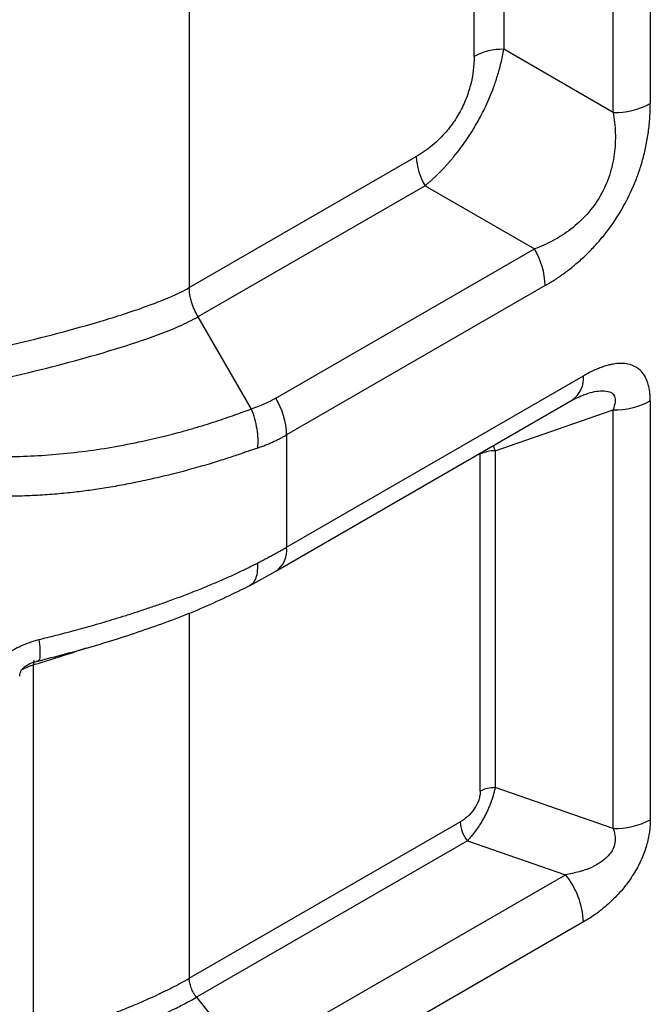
# Model space of a CAD drawing. Header units: millimetres. Extents: x 0 to 1118, y 0 to 864.
# Tile 137 of 256: x 898 to 904, y 606 to 615. Entities that reach past the tile are written whole.
import ezdxf

# ---------------------------------------------------------------- set-up
doc = ezdxf.new("R2010")
doc.units = ezdxf.units.MM

msp = doc.modelspace()

# ---------------------------------------------------------------- linework, layer by layer
at = {"color": 7, "linetype": 'Continuous', "lineweight": 25}
for p, q in [((903.8561, 637.2325), (903.8561, 614.3862)), ((903.5026, 614.3017), (903.5026, 637.148)), ((902.4611, 636.5467), (902.4611, 614.903)), ((902.1783, 614.8353), (902.1783, 636.479)), ((899.467, 635.2603), (899.467, 612.635)), ((903.5026, 614.3017), (902.4611, 614.903)), ((899.467, 612.635), (901.6283, 613.8827)), ((901.7111, 613.604), (899.5498, 612.3563)), ((901.7111, 613.604), (902.7526, 613.0026)), ((900.2904, 611.5813), (902.7526, 613.0026)), ((902.8561, 612.6542), (900.394, 611.2328)), ((899.5498, 612.3563), (900.0565, 611.4787)), ((900.394, 610.1633), (903.2199, 611.7947)), ((903.1165, 611.5659), (903.2251, 611.6158)), ((900.2904, 609.9344), (903.1163, 611.5658)), ((903.8561, 611.5561), (903.8561, 607.5695)), ((902.3783, 611.0821), (903.5026, 611.4716)), ((903.5026, 607.485), (903.5026, 611.4716)), ((900.394, 611.2328), (900.394, 610.1633)), ((902.2369, 607.8406), (902.2369, 611.0483)), ((902.3783, 611.0821), (902.3783, 607.8745)), ((900.0399, 609.7967), (900.2922, 609.9354)), ((897.9834, 605.471), (897.9834, 609.0423)), ((903.5026, 607.485), (902.3783, 607.8745)), ((899.467, 606.0599), (902.046, 607.5487)), ((902.1147, 607.369), (899.5357, 605.8802)), ((902.1147, 607.369), (903.0483, 607.0456)), ((900.2223, 605.4142), (903.0483, 607.0456)), ((903.2199, 606.5964), (900.394, 604.965)), ((899.5357, 605.8802), (899.9883, 605.3052))]:
    msp.add_line(p, q, dxfattribs=at)
at = {"color": 8, "linetype": 'Continuous', "lineweight": 25}
for p, q in [((902.3783, 611.0821), (902.3619, 611.1302)), ((899.467, 609.5385), (899.467, 606.0599))]:
    msp.add_line(p, q, dxfattribs=at)
at = {"color": 7, "linetype": 'Continuous', "lineweight": 25}
for centre, radius, start, end in [((902.4496, 614.3259), 0.5772, 88.8559, 118.04024), ((903.517, 615.023), 0.7215, 268.8559, 298.04024), ((902.2051, 613.9024), 0.5771, 181.9556, 211.13964), ((902.1351, 612.6295), 0.7214, 1.9565, 31.14372), ((899.673, 611.2082), 0.7214, 1.9565, 31.14373), ((903.517, 612.1929), 0.7215, 268.8559, 298.04024), ((902.3725, 610.7936), 0.2886, 88.85599, 118.04025), ((902.3725, 607.5859), 0.2886, 88.85596, 118.04024), ((903.517, 608.2063), 0.7215, 268.8559, 298.04024), ((902.3518, 607.5626), 0.3061, 182.60459, 219.2227), ((902.4554, 606.5617), 0.7653, 2.60471, 39.22333)]:
    msp.add_arc(centre, radius, start, end, dxfattribs=at)
at = {"color": 8, "linetype": 'Continuous', "lineweight": 25}
for centre, radius, start, end in [((902.9677, 611.7709), 0.2533, 305.92394, 5.38824), ((900.1561, 610.133), 0.2398, 304.1509, 7.2581)]:
    msp.add_arc(centre, radius, start, end, dxfattribs=at)
at = {"color": 7, "linetype": 'Continuous', "lineweight": 25}
for points, knots in [([(901.7111, 613.604), (901.7194, 613.6109), (901.7358, 613.6246), (901.7601, 613.6458), (901.7838, 613.6672), (901.807, 613.6887), (901.8296, 613.7105), (901.8516, 613.7322), (901.8729, 613.7541), (901.8936, 613.7759), (901.9136, 613.7976), (901.933, 613.8191), (901.9516, 613.8405), (901.9696, 613.8617), (902.0222, 613.9249), (902.1045, 614.0344), (902.2063, 614.1978), (902.2944, 614.3669), (902.3494, 614.4997), (902.383, 614.5948), (902.4013, 614.6511), (902.4187, 614.7107), (902.4348, 614.773), (902.4494, 614.8378), (902.4572, 614.8809), (902.4611, 614.903)], [0, 0, 0, 0, 0.023937, 0.047361, 0.070264, 0.09264, 0.114484, 0.135795, 0.156566, 0.176789, 0.196458, 0.215571, 0.234125, 0.252119, 0.269545, 0.392924, 0.508006, 0.620655, 0.74141, 0.777815, 0.816955, 0.858788, 0.903276, 0.950362, 1, 1, 1, 1]), ([(902.1783, 614.8353), (902.1783, 614.7488), (902.168, 614.6567), (902.1321, 614.5161), (902.1167, 614.4689), (902.0789, 614.3756), (902.0565, 614.3296), (902.0054, 614.2412), (901.9768, 614.1988), (901.9149, 614.1194), (901.8817, 614.0824), (901.7779, 613.9809), (901.7033, 613.926), (901.6283, 613.8827)], [0, 0, 0, 0, 0.25, 0.25, 0.375, 0.375, 0.5, 0.5, 0.625, 0.625, 0.75, 0.75, 1, 1, 1, 1]), ([(902.8561, 612.6542), (902.8665, 612.6603), (902.8871, 612.6723), (902.9175, 612.691), (902.9471, 612.7099), (902.9759, 612.729), (903.0039, 612.7482), (903.0311, 612.7676), (903.0573, 612.787), (903.1096, 612.827), (903.1849, 612.8895), (903.2807, 612.9804), (903.368, 613.0749), (903.4729, 613.2039), (903.5881, 613.3758), (903.681, 613.5607), (903.7414, 613.7145), (903.7807, 613.837), (903.8131, 613.9665), (903.8329, 614.0764), (903.8445, 614.1673), (903.851, 614.2376), (903.8553, 614.3114), (903.8558, 614.3608), (903.8561, 614.3862)], [0, 0, 0, 0, 0.0195106, 0.0385413, 0.0570879, 0.0751475, 0.0927188, 0.109801, 0.1263938, 0.1424938, 0.2090593, 0.2707784, 0.3308241, 0.3874814, 0.4963542, 0.6042871, 0.6605742, 0.719963, 0.7820259, 0.8501068, 0.8840068, 0.9203009, 0.9589711, 1, 1, 1, 1]), ([(903.5026, 614.3017), (903.5135, 614.2385), (903.5205, 614.1737), (903.5247, 614.0412), (903.5218, 613.9736), (903.5037, 613.8375), (903.4885, 613.769), (903.444, 613.6348), (903.4148, 613.5691), (903.3432, 613.4451), (903.3009, 613.3869), (903.2069, 613.2812), (903.1552, 613.2337), (903.0463, 613.15), (902.9893, 613.1137), (902.8724, 613.0511), (902.8127, 613.0247), (902.7526, 613.0026)], [0, 0, 0, 0, 0.125, 0.125, 0.25, 0.25, 0.375, 0.375, 0.5, 0.5, 0.625, 0.625, 0.75, 0.75, 0.875, 0.875, 1, 1, 1, 1]), ([(895.9842, 611.7631), (896.1293, 611.7819), (896.2744, 611.8032), (896.5647, 611.8494), (896.7098, 611.8743), (897.1452, 611.9538), (897.4354, 612.0136), (897.8708, 612.1139), (898.0159, 612.1492), (898.3062, 612.2241), (898.4513, 612.2638), (898.669, 612.328), (898.7416, 612.3502), (898.8867, 612.3967), (898.9592, 612.421), (899.1044, 612.473), (899.1769, 612.5007), (899.3221, 612.5603), (899.3946, 612.5921), (899.4672, 612.6348)], [0, 0, 0, 0, 0.125, 0.125, 0.25, 0.25, 0.5, 0.5, 0.625, 0.625, 0.75, 0.75, 0.8125, 0.8125, 0.875, 0.875, 0.9375, 0.9375, 1, 1, 1, 1]), ([(899.5499, 612.3563), (899.5244, 612.4005), (899.5029, 612.4494), (899.4742, 612.5459), (899.467, 612.5934), (899.467, 612.635)], [0, 0, 0, 0, 0.5, 0.5, 1, 1, 1, 1]), ([(896.0213, 611.4683), (896.1793, 611.4887), (896.3366, 611.5119), (896.6493, 611.5622), (896.8047, 611.5895), (897.1135, 611.6471), (897.267, 611.6776), (897.5722, 611.7419), (897.7236, 611.7758), (898.0239, 611.8468), (898.1729, 611.8841), (898.4674, 611.9625), (898.613, 612.0037), (898.8988, 612.0913), (899.0393, 612.1376), (899.2415, 612.2134), (899.3075, 612.2396), (899.4026, 612.2814), (899.4337, 612.2957), (899.4937, 612.3254), (899.5227, 612.3407), (899.5499, 612.3563)], [0, 0, 0, 0, 0.125, 0.125, 0.25, 0.25, 0.375, 0.375, 0.5, 0.5, 0.625, 0.625, 0.75, 0.75, 0.875, 0.875, 0.9375, 0.9375, 0.96875, 0.96875, 1, 1, 1, 1]), ([(903.8561, 611.5561), (903.856, 611.564), (903.8559, 611.5795), (903.8548, 611.6019), (903.8531, 611.6233), (903.8508, 611.6438), (903.8461, 611.6743), (903.8375, 611.713), (903.8216, 611.758), (903.8009, 611.7981), (903.7656, 611.8457), (903.7073, 611.8906), (903.6333, 611.9115), (903.5645, 611.9141), (903.5134, 611.9089), (903.4646, 611.8989), (903.4212, 611.8867), (903.3755, 611.8707), (903.3274, 611.8506), (903.275, 611.8255), (903.2387, 611.8052), (903.2199, 611.7947)], [0, 0, 0, 0, 0.022089, 0.043665, 0.064716, 0.085236, 0.105223, 0.158933, 0.210808, 0.265289, 0.319425, 0.432769, 0.553086, 0.615739, 0.685025, 0.731519, 0.781807, 0.829961, 0.882408, 0.9391, 1, 1, 1, 1]), ([(896.021, 611.4705), (896.0251, 611.466), (896.0336, 611.4567), (896.0475, 611.4431), (896.0629, 611.4292), (896.0797, 611.415), (896.0979, 611.4006), (896.1176, 611.3859), (896.1566, 611.3584), (896.2175, 611.3201), (896.3319, 611.2595), (896.4914, 611.195), (896.7222, 611.1273), (896.9987, 611.0725), (897.3175, 611.0362), (897.7208, 611.0197), (898.2093, 611.0412), (898.6799, 611.1026), (899.0758, 611.182), (899.321, 611.2427), (899.5032, 611.2942), (899.6132, 611.3271), (899.716, 611.3601), (899.8114, 611.3923), (899.899, 611.4223), (899.9804, 611.4509), (900.0315, 611.4696), (900.0565, 611.4787)], [0, 0, 0, 0, 0.00414, 0.008551, 0.013241, 0.018218, 0.023488, 0.029056, 0.034928, 0.055938, 0.077903, 0.123014, 0.173141, 0.24266, 0.317024, 0.395605, 0.52453, 0.661719, 0.735141, 0.818341, 0.84818, 0.877107, 0.905219, 0.930927, 0.955191, 0.978164, 1, 1, 1, 1]), ([(900.0565, 611.4787), (900.0806, 611.4194), (900.0991, 611.3539), (900.1195, 611.2252), (900.1212, 611.1622), (900.1152, 611.1073)], [0, 0, 0, 0, 0.5, 0.5, 1, 1, 1, 1]), ([(900.1152, 611.1073), (900.1289, 611.1122), (900.156, 611.1218), (900.1953, 611.1371), (900.2328, 611.1526), (900.2686, 611.1683), (900.3025, 611.1842), (900.3346, 611.2003), (900.365, 611.2164), (900.3845, 611.2274), (900.394, 611.2328)], [0, 0, 0, 0, 0.1420364, 0.2792513, 0.4116175, 0.5391139, 0.6617279, 0.7794415, 0.8922145, 1, 1, 1, 1]), ([(900.1151, 611.1074), (900.1031, 611.1031), (900.0771, 611.0939), (900.0348, 611.0789), (899.9864, 611.062), (899.932, 611.0433), (899.8715, 611.023), (899.805, 611.0013), (899.7324, 610.9785), (899.6538, 610.9545), (899.5691, 610.9298), (899.4785, 610.9044), (899.3817, 610.8786), (899.2525, 610.8456), (899.0952, 610.8086), (898.9142, 610.7707), (898.7419, 610.739), (898.5782, 610.7129), (898.4152, 610.6905), (898.2465, 610.6721), (898.0656, 610.6583), (897.8741, 610.6494), (897.6721, 610.6462), (897.4595, 610.6494), (897.2986, 610.6569), (897.1936, 610.6642), (897.1477, 610.6679), (897.1017, 610.6722), (897.0555, 610.677), (897.0093, 610.6823), (896.9628, 610.6882), (896.9163, 610.6947), (896.8696, 610.7017), (896.8228, 610.7094), (896.7758, 610.7176), (896.7287, 610.7264), (896.6815, 610.7359), (896.6341, 610.746), (896.5866, 610.7567), (896.539, 610.7681), (896.4912, 610.7802), (896.4433, 610.793), (896.3953, 610.8066), (896.3471, 610.821), (896.2988, 610.8362), (896.2504, 610.8522), (896.2018, 610.8692), (896.1532, 610.8872), (896.1044, 610.9062), (896.0555, 610.9262), (896.0064, 610.9474), (895.9573, 610.9698), (895.908, 610.9934), (895.8585, 611.0184), (895.8089, 611.0452), (895.7592, 611.0741), (895.7092, 611.1057), (895.6771, 611.1286), (895.6607, 611.1402)], [0, 0, 0, 0, 0.009532, 0.020546, 0.033002, 0.046859, 0.062082, 0.078635, 0.09649, 0.115611, 0.135967, 0.15753, 0.18028, 0.2042, 0.247761, 0.288756, 0.327325, 0.363587, 0.397641, 0.434803, 0.474018, 0.515278, 0.558569, 0.603877, 0.651201, 0.660883, 0.670595, 0.680338, 0.690114, 0.699923, 0.709766, 0.719645, 0.729561, 0.739516, 0.74951, 0.759545, 0.769623, 0.779746, 0.789915, 0.800133, 0.810402, 0.820726, 0.831106, 0.841548, 0.852056, 0.862636, 0.873293, 0.884036, 0.894873, 0.905814, 0.916871, 0.928057, 0.939386, 0.950881, 0.962596, 0.974613, 0.987039, 1, 1, 1, 1]), ([(900.1152, 610.0119), (900.1298, 610.0195), (900.1585, 610.0345), (900.2008, 610.0568), (900.2418, 610.0788), (900.2816, 610.1004), (900.3203, 610.1217), (900.3577, 610.1426), (900.382, 610.1564), (900.394, 610.1633)], [0, 0, 0, 0, 0.149479, 0.296558, 0.441387, 0.584081, 0.72472, 0.863354, 1, 1, 1, 1]), ([(898.0351, 609.2845), (898.0616, 609.291), (898.1157, 609.3042), (898.1983, 609.325), (898.2841, 609.3471), (898.3731, 609.3707), (898.4653, 609.3959), (898.5607, 609.4228), (898.6592, 609.4514), (898.761, 609.482), (898.866, 609.5146), (898.9743, 609.5494), (899.0857, 609.5865), (899.206, 609.628), (899.3322, 609.6733), (899.461, 609.7217), (899.5842, 609.7703), (899.7016, 609.8189), (899.8134, 609.8674), (899.9194, 609.9156), (900.0199, 609.9635), (900.0839, 609.996), (900.1152, 610.0119)], [0, 0, 0, 0, 0.0355809, 0.0727089, 0.1114096, 0.1517114, 0.1936464, 0.2372503, 0.2825628, 0.329628, 0.3784953, 0.4292189, 0.481859, 0.5364822, 0.6012329, 0.6640136, 0.7248565, 0.7837722, 0.8407488, 0.8957672, 0.9488498, 1, 1, 1, 1]), ([(898.0165, 609.0767), (898.1966, 609.1236), (898.5575, 609.2176), (899.0801, 609.3865), (899.5885, 609.5756), (899.8975, 609.7273), (900.0524, 609.8034)], [0, 0, 0, 0, 0.2487, 0.498189, 0.748475, 1, 1, 1, 1]), ([(897.5307, 608.936), (897.5326, 608.9399), (897.5366, 608.9479), (897.5438, 608.9599), (897.5521, 608.9725), (897.5616, 608.9855), (897.5724, 608.9991), (897.5843, 609.0131), (897.5975, 609.0276), (897.6118, 609.0427), (897.6402, 609.0711), (897.6811, 609.1091), (897.7368, 609.1541), (897.797, 609.1919), (897.8541, 609.2201), (897.9055, 609.242), (897.9482, 609.2581), (897.9914, 609.2725), (898.0205, 609.2805), (898.0351, 609.2845)], [0, 0, 0, 0, 0.0226744, 0.046774, 0.072377, 0.0995494, 0.1283468, 0.1588163, 0.1909984, 0.224928, 0.2606355, 0.3869028, 0.4940496, 0.6007219, 0.7181057, 0.788735, 0.8591016, 0.9294437, 1, 1, 1, 1]), ([(897.8525, 608.9366), (897.8538, 608.9466), (897.8553, 608.9583), (897.866, 608.9892), (897.8745, 609.0023), (897.8864, 609.0151), (897.9052, 609.0307), (897.9324, 609.0475), (897.9781, 609.0686), (898.0108, 609.0765), (898.0328, 609.0818)], [0, 0, 0, 0, 0.391339, 0.457437, 0.511631, 0.559454, 0.605537, 0.699434, 0.797702, 1, 1, 1, 1]), ([(897.9834, 609.0423), (897.9785, 609.0408), (897.9685, 609.0378), (897.9542, 609.033), (897.9403, 609.0278), (897.9269, 609.0223), (897.9142, 609.0165), (897.9021, 609.0104), (897.8905, 609.0041), (897.8835, 608.9998), (897.88, 608.9976)], [0, 0, 0, 0, 0.123797, 0.247906, 0.372345, 0.497127, 0.622269, 0.747785, 0.87369, 1, 1, 1, 1]), ([(902.3783, 607.8745), (902.3772, 607.8688), (902.3749, 607.8575), (902.3709, 607.8401), (902.3665, 607.8226), (902.3616, 607.8049), (902.3563, 607.787), (902.3506, 607.7691), (902.3445, 607.751), (902.3379, 607.7329), (902.331, 607.7148), (902.3238, 607.6967), (902.3161, 607.6786), (902.3081, 607.6606), (902.2998, 607.6427), (902.2911, 607.6249), (902.2787, 607.6005), (902.2618, 607.5697), (902.2401, 607.5329), (902.2171, 607.497), (902.1929, 607.4623), (902.1677, 607.4291), (902.1415, 607.3975), (902.1237, 607.3786), (902.1147, 607.369)], [0, 0, 0, 0, 0.03375, 0.067218, 0.100423, 0.133388, 0.166136, 0.198688, 0.231067, 0.263298, 0.295404, 0.327409, 0.359337, 0.391212, 0.42306, 0.454904, 0.48677, 0.555547, 0.625551, 0.696964, 0.76996, 0.844699, 0.921332, 1, 1, 1, 1]), ([(902.2369, 607.8406), (902.2369, 607.8273), (902.2358, 607.8136), (902.231, 607.7852), (902.2274, 607.7706), (902.2129, 607.727), (902.1982, 607.6981), (902.1619, 607.6452), (902.1404, 607.6212), (902.0947, 607.5801), (902.0705, 607.5628), (902.046, 607.5487)], [0, 0, 0, 0, 0.125, 0.125, 0.25, 0.25, 0.5, 0.5, 0.75, 0.75, 1, 1, 1, 1]), ([(903.8561, 607.5695), (903.856, 607.5618), (903.8559, 607.5466), (903.8549, 607.5233), (903.8532, 607.4999), (903.8508, 607.4765), (903.8462, 607.4404), (903.8375, 607.3914), (903.8217, 607.328), (903.8008, 607.2636), (903.7654, 607.1751), (903.707, 607.0626), (903.6323, 606.9556), (903.5635, 606.8737), (903.505, 606.8123), (903.4415, 606.7534), (903.3803, 606.7035), (903.3237, 606.662), (903.2723, 606.6275), (903.2375, 606.6069), (903.2199, 606.5964)], [0, 0, 0, 0, 0.021449, 0.042659, 0.063658, 0.084471, 0.105126, 0.158402, 0.210858, 0.265409, 0.319735, 0.433296, 0.553617, 0.618449, 0.685345, 0.757916, 0.833184, 0.887415, 0.942965, 1, 1, 1, 1]), ([(903.5026, 607.485), (903.5045, 607.4791), (903.5089, 607.4662), (903.5146, 607.4445), (903.5194, 607.4189), (903.5218, 607.3892), (903.5202, 607.3556), (903.5134, 607.3204), (903.4975, 607.2802), (903.4662, 607.2326), (903.4123, 607.1821), (903.3414, 607.1375), (903.2869, 607.1096), (903.2477, 607.0946), (903.2256, 607.0874), (903.2011, 607.0802), (903.1636, 607.07), (903.1135, 607.0579), (903.0704, 607.0498), (903.0483, 607.0456)], [0, 0, 0, 0, 0.028459, 0.062045, 0.100303, 0.142768, 0.189093, 0.239292, 0.285899, 0.35584, 0.453752, 0.565466, 0.684617, 0.702428, 0.738894, 0.780844, 0.809176, 0.902295, 1, 1, 1, 1]), ([(897.9834, 605.471), (898.0109, 605.4791), (898.0661, 605.4953), (898.1485, 605.5205), (898.231, 605.5463), (898.3134, 605.5729), (898.3958, 605.6002), (898.4783, 605.6283), (898.5607, 605.6574), (898.6432, 605.6874), (898.7256, 605.7184), (898.8081, 605.7504), (898.8906, 605.7836), (898.973, 605.818), (899.0555, 605.8537), (899.138, 605.891), (899.2206, 605.9299), (899.3032, 605.9708), (899.3859, 606.014), (899.4397, 606.0445), (899.467, 606.0599)], [0, 0, 0, 0, 0.051247, 0.102803, 0.154682, 0.206899, 0.259482, 0.312464, 0.365885, 0.419783, 0.474199, 0.529177, 0.58476, 0.641014, 0.698035, 0.755931, 0.814821, 0.874926, 0.936544, 1, 1, 1, 1]), ([(899.5357, 605.8802), (899.5257, 605.8929), (899.5162, 605.9069), (899.499, 605.9369), (899.4915, 605.9528), (899.4793, 605.9848), (899.4746, 606.001), (899.4685, 606.0318), (899.467, 606.0465), (899.467, 606.0599)], [0, 0, 0, 0, 0.25, 0.25, 0.5, 0.5, 0.75, 0.75, 1, 1, 1, 1]), ([(898.0273, 605.2809), (898.0528, 605.2884), (898.1007, 605.3025), (898.1673, 605.3227), (898.2241, 605.3403), (898.2973, 605.3634), (898.3897, 605.3933), (898.5375, 605.4432), (898.7125, 605.5057), (898.9077, 605.5812), (899.0878, 605.6565), (899.2303, 605.7214), (899.334, 605.772), (899.4056, 605.8087), (899.4706, 605.8433), (899.514, 605.8679), (899.5357, 605.8802)], [0, 0, 0, 0, 0.046777, 0.087697, 0.122762, 0.151973, 0.22379, 0.295617, 0.431338, 0.559539, 0.679084, 0.79417, 0.85575, 0.900668, 0.950357, 1, 1, 1, 1])]:
    msp.add_open_spline(points, degree=3, knots=knots, dxfattribs=at)
at = {"color": 8, "linetype": 'Continuous', "lineweight": 25}
for points, knots in [([(903.1809, 611.5955), (903.2092, 611.6074), (903.2918, 611.6421), (903.3982, 611.6583), (903.4744, 611.6428), (903.5039, 611.621), (903.5211, 611.5932), (903.5239, 611.5436), (903.5102, 611.4972), (903.5026, 611.4716)], [0, 0, 0, 0, 0.1536155, 0.4466964, 0.5936025, 0.6576091, 0.7182891, 0.844352, 1, 1, 1, 1]), ([(900.1153, 610.0119), (900.1158, 609.9797), (900.1168, 609.9142), (900.0907, 609.8441), (900.064, 609.8047), (900.0425, 609.7991), (900.0409, 609.7986)], [0, 0, 0, 0, 0.317387, 0.645695, 0.974005, 1, 1, 1, 1]), ([(898.0351, 609.2845), (898.0387, 609.2523), (898.0463, 609.1867), (898.0451, 609.1203), (898.0389, 609.0846), (898.0304, 609.0835), (898.0284, 609.0832)], [0, 0, 0, 0, 0.2955889, 0.6014683, 0.9073475, 1, 1, 1, 1]), ([(898.4795, 609.2019), (898.4209, 609.1812), (898.2594, 609.1241), (898.0908, 609.0741), (897.9834, 609.0423)], [0, 0, 0, 0, 0.362774, 1, 1, 1, 1]), ([(897.9887, 609.0878), (897.9878, 609.0852), (897.9839, 609.0736), (897.9836, 609.0561), (897.9834, 609.0423)], [0, 0, 0, 0, 0.215309, 1, 1, 1, 1])]:
    msp.add_open_spline(points, degree=3, knots=knots, dxfattribs=at)
at = {"color": 7, "linetype": 'Continuous', "lineweight": 25}
msp.add_open_spline([(900.2904, 611.5813), (900.218, 611.5395), (900.1389, 611.5059), (900.0565, 611.4787)], degree=3, dxfattribs=at)

doc.saveas('drawing.dxf')
